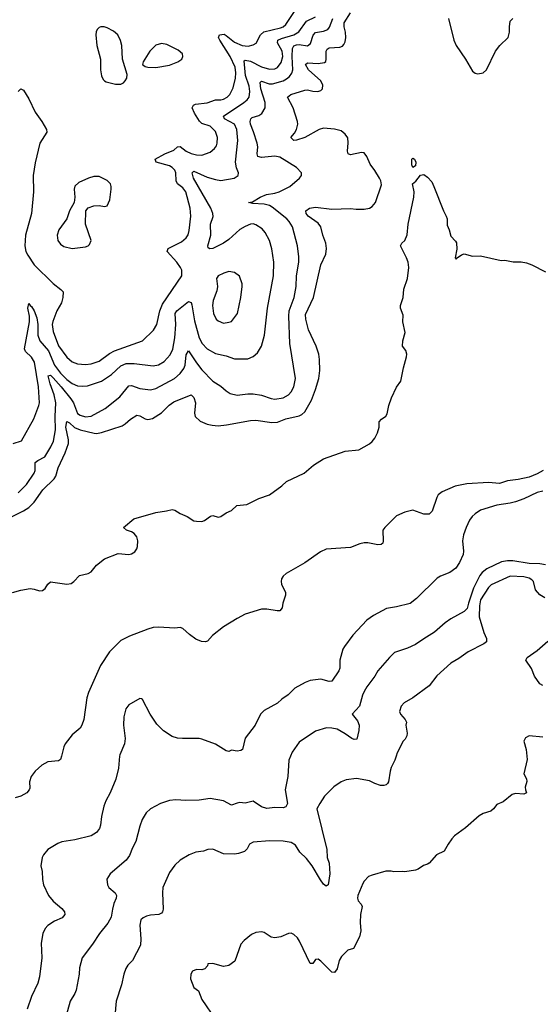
# Model space of a CAD drawing. Header units: inches. Extents: x 2057696 to 2160536, y 827480 to 1016834.
# Tile 21 of 256: x 2061662 to 2065513, y 868166 to 875442. Entities that reach past the tile are written whole.
import ezdxf

# ---------------------------------------------------------------- set-up
doc = ezdxf.new("R2010")
doc.units = ezdxf.units.IN
doc.header["$MEASUREMENT"] = 0
doc.layers.add('C0866', color=7, linetype='Continuous')
doc.layers.add('C0867', color=7, linetype='Continuous')

msp = doc.modelspace()

# ---------------------------------------------------------------- linework, layer by layer
at = {"layer": 'C0866', "color": 5}
for points, elevation in [([(2061970.9, 870000), (2061964.6, 869975.4), (2061950, 869966), (2061870, 869957.3), (2061825.9, 869934.1), (2061778, 869890), (2061746.2, 869850), (2061736.2, 869810), (2061737.6, 869762.4), (2061733.7, 869750), (2061715.3, 869730), (2061670, 869703.1), (2061628.6, 869691.4)], 280), ([(2062401.5, 870000), (2062392, 869910), (2062374, 869830), (2062331.7, 869728.3), (2062298.9, 869670), (2062283.5, 869630), (2062266.6, 869553.4), (2062261, 869490), (2062253.9, 869466.1), (2062230, 869436.4), (2062190, 869411.8), (2062070, 869380.4), (2061974, 869366), (2061945.3, 869354.7), (2061870.3, 869309.6), (2061838, 869270), (2061828.2, 869250), (2061819.3, 869190), (2061828.5, 869148.5), (2061830.4, 869089.6), (2061838.7, 869050), (2061876.4, 868970), (2061910, 868928.5), (2061975, 868875), (2061993.7, 868850), (2061996.4, 868830), (2061975.8, 868804.2), (2061920.2, 868779.8), (2061871.2, 868748.8), (2061850, 868727), (2061832.9, 868690), (2061822.2, 868617.8), (2061826, 868510), (2061808.1, 868370), (2061796.7, 868323.3), (2061750, 868222.9), (2061718, 868130)], 320), ([(2063664.9, 870000), (2063652.7, 869970), (2063644.6, 869850), (2063626, 869750), (2063643.1, 869650), (2063630, 869625.1), (2063610, 869618.9), (2063550, 869621.1), (2063490, 869613), (2063450, 869626.6), (2063390, 869666.3), (2063330, 869653), (2063290, 869656.3), (2063270, 869653.3), (2063230, 869638.4), (2063170, 869669.6), (2063070, 869687), (2062990, 869674.5), (2062890, 869672.7), (2062817.5, 869677.5), (2062770, 869672), (2062704.7, 869650), (2062630.4, 869609.6), (2062599, 869581), (2062567.1, 869532.9), (2062550, 869482), (2062522.4, 869370), (2062496.3, 869323.7), (2062473.6, 869266.4), (2062448.9, 869231.1), (2062331, 869130), (2062306.8, 869090), (2062310.8, 869050), (2062322.8, 869030), (2062368.8, 868988.8), (2062378.4, 868970), (2062377, 868950), (2062359.6, 868910), (2062349, 868870), (2062338.5, 868810), (2062314.8, 868765.2), (2062252.4, 868690), (2062201.3, 868610), (2062125.5, 868510), (2062105.1, 868434.9), (2062101.3, 868390), (2062079.5, 868270), (2062070, 868245.2), (2062036.4, 868190), (2061990.4, 868029.6)], 340), ([(2064446.9, 870000), (2064437.6, 869970), (2064410, 869916), (2064402, 869890), (2064390.2, 869809.8), (2064382.3, 869797.7), (2064371.7, 869788.3), (2064356.2, 869783.8), (2064330, 869783.6), (2064290, 869796.9), (2064250, 869817.4), (2064154.2, 869834.2), (2064076.1, 869823.9), (2064041, 869810), (2063986, 869774), (2063915.9, 869704.1), (2063881, 869650), (2063861, 869610), (2063934, 869310), (2063937.3, 869250), (2063950.3, 869209.7), (2063957, 869130), (2063944.7, 869050), (2063930, 869039), (2063910, 869055.1), (2063886.1, 869086.1), (2063825.1, 869190), (2063783.7, 869243.7), (2063735.4, 869290), (2063702.4, 869342.4), (2063670, 869363), (2063611.2, 869371.2), (2063510, 869375.1), (2063390, 869364.2), (2063363, 869350), (2063343.9, 869316.1), (2063324.4, 869295.6), (2063280.3, 869279.7), (2063250, 869274.7), (2063170, 869277), (2063091.8, 869311.8), (2063054, 869310), (2063023, 869297), (2062966, 869290), (2062916.3, 869270), (2062850, 869230.7), (2062810, 869194.4), (2062770, 869139.7), (2062720.4, 869030), (2062718, 868990), (2062724.5, 868870), (2062719.3, 868850), (2062710, 868839.3), (2062692.4, 868830), (2062630, 868825.9), (2062601.4, 868818.6), (2062574.9, 868805.1), (2062559.1, 868790), (2062550.8, 868750), (2062558.6, 868650), (2062555.6, 868604.4), (2062497, 868490), (2062463.4, 868456.6), (2062446.5, 868430), (2062432.6, 868390), (2062415.8, 868310), (2062376.8, 868190), (2062351.6, 867910)], 360), ([(2065412.5, 870000), (2065415.3, 869975.3), (2065391, 869870), (2065410, 869832), (2065413.2, 869813.2), (2065401, 869770), (2065402, 869750), (2065410, 869728), (2065390, 869718), (2065330, 869724), (2065303.5, 869716.5), (2065236.8, 869663.2), (2065190, 869642), (2065166, 869610), (2065145.8, 869594.2), (2065090, 869576), (2065060.4, 869559.6), (2064958.8, 869470), (2064878.8, 869410), (2064858.8, 869390), (2064830, 869348.7), (2064802, 869298), (2064746, 869270), (2064691, 869210), (2064678, 869202), (2064648.4, 869191.6), (2064610, 869166), (2064590, 869158), (2064510, 869144), (2064490, 869148.7), (2064430, 869144), (2064409.3, 869149.3), (2064370, 869149.3), (2064270, 869121.5), (2064243.1, 869110), (2064210, 869076.2), (2064200.2, 869059.8), (2064163.6, 868970), (2064160.3, 868950), (2064166.7, 868930), (2064187, 868907), (2064194.9, 868890), (2064183.1, 868830), (2064179.5, 868770), (2064184.2, 868710), (2064175.2, 868664.8), (2064130, 868579), (2064090, 868566), (2064041.4, 868518.6), (2064024.4, 868490), (2064010, 868428.7), (2063990, 868401.2), (2063970, 868404), (2063890, 868485.2), (2063870, 868499), (2063850, 868498), (2063830, 868468), (2063810, 868468), (2063732.6, 868632.6), (2063716.5, 868656.5), (2063690, 868683), (2063670, 868691.1), (2063650, 868688.4), (2063594.2, 868665.8), (2063550, 868657.3), (2063522.8, 868662.8), (2063470, 868697.8), (2063450, 868702.3), (2063410, 868696.5), (2063377.6, 868682.4), (2063322.3, 868637.7), (2063299.1, 868610), (2063254, 868486), (2063210, 868454), (2063170, 868445.2), (2063091.6, 868468.4), (2063054, 868466), (2063052, 868450), (2063030.9, 868429.1), (2063010, 868422), (2062970, 868424), (2062941, 868410), (2062928, 868390), (2062926.6, 868353.4), (2062950, 868290.8), (2062984.7, 868264.7), (2063010, 868203), (2063110, 868053)], 380)]:
    msp.add_lwpolyline(points, dxfattribs=dict(at, elevation=elevation))
at = {"layer": 'C0867', "color": 5}
for points, elevation in [([(2061487.5, 871712.5), (2061690, 871811.8), (2061730, 871836.3), (2061770, 871875.8), (2061833.1, 871966.9), (2061917.6, 872050), (2061930.5, 872069.5), (2061946, 872130), (2061999.5, 872240.5), (2062023.2, 872310), (2062023.8, 872336.2), (2062003.8, 872430), (2062010, 872471.7), (2062030, 872462), (2062067.2, 872427.2), (2062109.9, 872410.1), (2062213.9, 872386.1), (2062230, 872385), (2062267.5, 872392.5), (2062419.1, 872440.9), (2062443.7, 872456.3), (2062481.3, 872490), (2062530, 872518.5), (2062550, 872515.8), (2062590, 872493.2), (2062610, 872488.1), (2062645.3, 872494.7), (2062710, 872537.8), (2062767.3, 872592.7), (2062802, 872618), (2062930, 872670.4), (2062950, 872650.5), (2062962.8, 872610), (2062954.9, 872534.9), (2062960.3, 872510), (2062996.1, 872476.1), (2063050, 872454), (2063085.3, 872445.3), (2063130, 872441.8), (2063193.1, 872446.9), (2063370, 872479.6), (2063410, 872483.2), (2063525.9, 872465.9), (2063568.6, 872468.6), (2063631.5, 872491.5), (2063730, 872515.5), (2063750, 872524.7), (2063770, 872544), (2063819.8, 872630), (2063850.9, 872710), (2063875.6, 872790), (2063881.7, 872850), (2063880.4, 872930), (2063874.2, 872970), (2063855, 873030), (2063797.5, 873150), (2063777.7, 873230), (2063775.9, 873264.1), (2063835, 873390), (2063889, 873630), (2063925.3, 873710), (2063931.2, 873750), (2063925.7, 873790), (2063904, 873850), (2063890, 873911.1), (2063870, 873937.1), (2063795.1, 873990), (2063780.8, 874010), (2063777.7, 874030), (2063804.5, 874050), (2063850, 874057.3), (2063970, 874041), (2064110, 874047.4), (2064150, 874041.5), (2064210, 874040.7), (2064250, 874049.2), (2064270, 874060.3), (2064293.8, 874090), (2064337.8, 874222.2), (2064333.2, 874250), (2064322.5, 874270), (2064290, 874326.4), (2064253.7, 874373.7), (2064230, 874430.7), (2064210, 874456.8), (2064190, 874461.5), (2064110, 874442), (2064090.9, 874450.9), (2064086, 874470), (2064091.4, 874531.4), (2064088, 874568), (2064070, 874595.8), (2064039.7, 874619.7), (2063990, 874633.5), (2063910, 874640.3), (2063877.1, 874630), (2063770, 874571.4), (2063710, 874551.3), (2063689.2, 874550), (2063668.2, 874570), (2063695.7, 874604.3), (2063708.7, 874630), (2063718.2, 874670), (2063716.8, 874690), (2063685.7, 874790), (2063642.4, 874870), (2063667, 874890), (2063770, 874921.4), (2063790, 874922.7), (2063830, 874913.7), (2063868, 874912), (2063890, 874919), (2063901, 874930), (2063903.1, 874956.9), (2063890, 874989.7), (2063799.5, 875070), (2063776.8, 875110), (2063790, 875121.8), (2063870, 875117.8), (2063915.4, 875124.6), (2063926, 875134), (2063929.8, 875150), (2063928.5, 875210), (2063935.7, 875224.3), (2063950, 875234.2), (2064030, 875238.7), (2064050, 875247), (2064060.8, 875259.2), (2064070, 875277.1), (2064074.5, 875310), (2064071.6, 875350), (2064060.9, 875390), (2064062.6, 875417.4), (2064107.8, 875492.2)], 320), ([(2061615.1, 872310), (2061675.6, 872330), (2061768.1, 872491.9), (2061805, 872590), (2061808.6, 872611.4), (2061802.4, 872730), (2061773.1, 872910), (2061750, 872948.8), (2061705.8, 872990), (2061698.4, 873010), (2061735.3, 873210), (2061734.2, 873250), (2061723.1, 873310), (2061730, 873344.7), (2061738.8, 873330), (2061750, 873323), (2061770, 873290.4), (2061790, 873238), (2061796.4, 873190), (2061797.1, 873110), (2061810.8, 873070), (2061875, 872995), (2061920.9, 872890), (2061963.4, 872830), (2062010, 872781.9), (2062050, 872753.5), (2062090, 872736.1), (2062130, 872732.7), (2062163.6, 872736.4), (2062268.6, 872771.4), (2062341, 872819), (2062410, 872883.2), (2062450, 872900.8), (2062510, 872902.5), (2062650, 872883.8), (2062690, 872891.3), (2062730, 872916.9), (2062775.6, 872964.4), (2062794, 873006), (2062808.7, 873090), (2062816.4, 873190), (2062812.3, 873270), (2062824.8, 873290), (2062910, 873359.5), (2062930, 873352.7), (2062936, 873336), (2062956.2, 873216.2), (2062990, 873091.7), (2063012.8, 873050), (2063050, 873010.2), (2063110, 872975), (2063190, 872957.2), (2063250, 872936.1), (2063350, 872936), (2063390, 872952.2), (2063420.6, 872979.4), (2063449.7, 873030), (2063471.9, 873110), (2063495.9, 873310), (2063538.6, 873550), (2063541.6, 873650), (2063527.9, 873747.9), (2063509.8, 873809.8), (2063478.9, 873870), (2063455.8, 873895.8), (2063410, 873926.9), (2063390, 873932.1), (2063370, 873930.8), (2063330, 873914.6), (2063290, 873890.6), (2063210, 873818.6), (2063170, 873790.6), (2063090, 873752.2), (2063068.5, 873748.4), (2063055.1, 873755.1), (2063054.3, 873770), (2063074.8, 873850), (2063072.8, 873930), (2063092.7, 873987.3), (2063092, 874010), (2063076.1, 874050), (2062948.1, 874270), (2062938, 874310), (2062950, 874323.6), (2063050, 874279.2), (2063110, 874259.8), (2063150, 874253.8), (2063249, 874270), (2063278, 874290), (2063279.6, 874310), (2063266.6, 874346.6), (2063259, 874390), (2063275.9, 874550), (2063267.5, 874630), (2063250.3, 874670.3), (2063177.6, 874710), (2063170.9, 874730), (2063320.7, 874830), (2063345.3, 874850), (2063358.3, 874870), (2063363.4, 874910), (2063360.1, 874950), (2063331.2, 875030), (2063323.3, 875136.7), (2063330, 875141.6), (2063370, 875134.6), (2063450, 875092.4), (2063510, 875075), (2063550, 875077.6), (2063570, 875089.4), (2063595.8, 875124.2), (2063608.6, 875170), (2063602.5, 875210), (2063568.6, 875270), (2063571.6, 875290), (2063597.7, 875302.3), (2063689.8, 875330), (2063727.4, 875352.6), (2063782.9, 875430), (2063850, 875463.7)], 360), ([(2061650, 874911), (2061670, 874931), (2061690, 874921), (2061730, 874856.3), (2061777.2, 874757.2), (2061827, 874690), (2061861.3, 874630), (2061863.7, 874610), (2061811.3, 874530), (2061777, 874383), (2061763.2, 874290), (2061764.5, 874170), (2061748.9, 874010), (2061706.6, 873850), (2061700.5, 873770), (2061708.9, 873730), (2061721.5, 873701.5), (2061770, 873630.2), (2061910, 873491.3), (2061967.8, 873447.8), (2061983.2, 873430), (2061982.5, 873390), (2061972.7, 873350), (2061937.6, 873290), (2061907.2, 873212.8), (2061902.7, 873190), (2061910, 873138), (2061950, 873031.5), (2062010, 872947.2), (2062050, 872913.4), (2062090, 872898.3), (2062150, 872894.2), (2062190, 872899), (2062250, 872918.9), (2062325.6, 872974.4), (2062364.5, 872995.5), (2062569.7, 873070), (2062653, 873147), (2062676.2, 873190), (2062699.3, 873290), (2062719.8, 873340.2), (2062861.3, 873550), (2062860.5, 873590), (2062851.2, 873610), (2062824.8, 873650), (2062752.3, 873730), (2062761.7, 873750), (2062859.3, 873800.7), (2062894, 873830), (2062907.2, 873852.9), (2062915.4, 873884.6), (2062927, 873990), (2062922.6, 874050), (2062892.3, 874170), (2062870, 874200.4), (2062828.7, 874230), (2062820.3, 874250), (2062816.2, 874310), (2062809.8, 874330), (2062790.4, 874350.4), (2062770, 874362), (2062672.3, 874390), (2062665.1, 874410), (2062735.1, 874450), (2062802.2, 874477.8), (2062830, 874501.3), (2062850, 874504.9), (2062894.6, 874470), (2062930, 874453.4), (2062970, 874444), (2063010, 874440.7), (2063070, 874463.2), (2063103.5, 874490), (2063116.8, 874510), (2063123.1, 874530), (2063125.3, 874570), (2063110, 874615.4), (2063070, 874654.4), (2063010, 874675), (2062991.1, 874691.1), (2062954, 874750), (2062938.2, 874790), (2062946.9, 874810), (2062963.2, 874816.8), (2063050, 874827.5), (2063110, 874849.4), (2063150, 874848.6), (2063170, 874853.4), (2063197.8, 874870), (2063217.3, 874890), (2063241.9, 874938.1), (2063259.1, 875010), (2063261, 875050), (2063256.7, 875090), (2063220.1, 875170), (2063141.4, 875290), (2063131.7, 875310), (2063140.5, 875330), (2063173.6, 875333.6), (2063190, 875325), (2063250, 875274.8), (2063308.5, 875250), (2063353.2, 875246.8), (2063390, 875255.3), (2063410.7, 875269.3), (2063443.7, 875330), (2063468.1, 875351.9), (2063590, 875381.2), (2063609.9, 875390.1), (2063630, 875406.3), (2063704, 875516)], 380), ([(2061650, 871946.2), (2061712, 872008), (2061769.9, 872090), (2061777.2, 872110), (2061777.6, 872170), (2061795.9, 872184.2), (2061848.8, 872211.2), (2061893.3, 872286.7), (2061911.5, 872328.5), (2061926.6, 872410), (2061923.9, 872510), (2061930.3, 872610), (2061918.5, 872670), (2061887.7, 872750), (2061872.7, 872810), (2061890, 872814), (2061910, 872794.8), (2061970, 872728.2), (2062040.2, 872640.2), (2062060.4, 872610), (2062090, 872532.6), (2062110, 872518.3), (2062150, 872507.3), (2062190, 872511.8), (2062295.8, 872570), (2062403.8, 872656.2), (2062470, 872736.9), (2062490, 872739.7), (2062550, 872715.8), (2062630, 872706.4), (2062670, 872717.5), (2062808.4, 872791.6), (2062850, 872826.8), (2062876.8, 872863.2), (2062885.2, 872890), (2062894.2, 872965.8), (2062910, 872994.9), (2062970, 872905), (2063010, 872855.5), (2063090, 872770.3), (2063150, 872733.7), (2063190, 872698.4), (2063219.6, 872679.6), (2063270, 872667.9), (2063350, 872678.2), (2063390, 872676.5), (2063450, 872667.5), (2063521.8, 872641.8), (2063550, 872638.7), (2063610, 872648.7), (2063650, 872670.2), (2063670, 872692.6), (2063689.9, 872730), (2063703.2, 872790), (2063659.1, 873050), (2063653.1, 873250), (2063656.4, 873290), (2063691.2, 873390), (2063706.9, 873470), (2063709.8, 873550), (2063726.6, 873650), (2063726.6, 873690), (2063716.4, 873770), (2063679.8, 873910), (2063656.5, 873950), (2063637.4, 873970), (2063530, 874057.6), (2063510, 874068.6), (2063470, 874079.2), (2063383.1, 874083.1), (2063355.3, 874090), (2063383.5, 874096.5), (2063440.4, 874130), (2063487.8, 874150), (2063550, 874160.1), (2063580.5, 874170), (2063659.5, 874210), (2063732.7, 874270), (2063746, 874290), (2063746, 874310), (2063709.5, 874350), (2063586.4, 874426.4), (2063550, 874434), (2063450, 874423.4), (2063422.4, 874430), (2063419.3, 874450), (2063423.4, 874503.4), (2063419.4, 874530), (2063392.7, 874612.7), (2063368.6, 874670), (2063366.1, 874690), (2063370.7, 874709.3), (2063381.1, 874718.9), (2063430, 874734), (2063452.6, 874747.4), (2063477, 874790), (2063478.9, 874830), (2063444.8, 874930), (2063441.2, 874978.8), (2063450, 874987.9), (2063507.8, 874967.8), (2063532, 874968), (2063609.9, 874990.1), (2063636.1, 875003.9), (2063657.6, 875022.4), (2063673.8, 875046.2), (2063681.3, 875070), (2063677.2, 875170), (2063680.8, 875230), (2063690, 875247.6), (2063710, 875256), (2063730, 875257.3), (2063791.5, 875248.5), (2063813.6, 875266.4), (2063833.3, 875326.7), (2063850, 875346.3), (2063910, 875356.1), (2063940.4, 875370), (2063952.5, 875387.5), (2063978.2, 875450)], 340), ([(2064832.6, 875450), (2064872.9, 875290), (2064890.2, 875250), (2064960.3, 875150), (2065010, 875060.5), (2065030, 875046.4), (2065050, 875041.6), (2065090, 875048.5), (2065115.6, 875070), (2065182.4, 875210), (2065213.3, 875250), (2065274, 875310), (2065285.1, 875350), (2065284.2, 875390), (2065289.6, 875430), (2065298.9, 875441.1), (2065310, 875450.4)], 320), ([(2061610, 871208.1), (2061670, 871225.7), (2061741.1, 871238.9), (2061770, 871234.9), (2061810, 871220.4), (2061830, 871223), (2061850, 871239.1), (2061870, 871270.6), (2061890, 871288.5), (2062010, 871270.3), (2062043.3, 871276.7), (2062062.7, 871290), (2062104.9, 871335.1), (2062169.8, 871350.2), (2062190, 871361.3), (2062229.4, 871410), (2062290, 871458.7), (2062390, 871498), (2062470, 871490.3), (2062490, 871495.3), (2062513.3, 871510), (2062528.5, 871531.5), (2062533.1, 871550), (2062535.5, 871590), (2062530, 871620.9), (2062510, 871645.1), (2062490, 871657.4), (2062453.2, 871670), (2062429.4, 871690), (2062507.6, 871752.4), (2062670, 871801.2), (2062748.5, 871811.5), (2062790, 871821.7), (2062810, 871816.9), (2062850, 871791.7), (2062901, 871770), (2062950, 871739.1), (2062970, 871736.3), (2063010, 871734), (2063030, 871740.7), (2063074.4, 871774.4), (2063090, 871777.3), (2063130, 871766.8), (2063150, 871770.8), (2063190, 871797.3), (2063230, 871814), (2063268.3, 871851.7), (2063341.2, 871858.8), (2063430, 871904), (2063510, 871930.5), (2063602.3, 871997.8), (2063635.1, 872030), (2063766.6, 872090), (2063836.2, 872150), (2063910, 872197.4), (2064070, 872254.6), (2064170, 872263), (2064250, 872308.5), (2064270, 872324.2), (2064290, 872348.9), (2064309.1, 872390), (2064321.4, 872430), (2064321, 872470), (2064338.3, 872490), (2064370, 872512.6), (2064379.9, 872530), (2064392.2, 872590), (2064412.5, 872647.5), (2064450, 872726.4), (2064480.5, 872770), (2064500.5, 872870), (2064522.9, 872950), (2064524.5, 872970), (2064517.5, 872997.5), (2064494, 873030), (2064496.2, 873070), (2064513.6, 873130), (2064495.6, 873210), (2064498.4, 873258.4), (2064478, 873310), (2064479.6, 873330), (2064498.9, 873390), (2064502.9, 873450), (2064529.2, 873530), (2064539.1, 873610), (2064534.4, 873650), (2064523.1, 873683.1), (2064478, 873770), (2064489.2, 873790), (2064509.7, 873810.3), (2064528.2, 873851.8), (2064535.1, 873930), (2064577, 874130), (2064579.3, 874170), (2064568, 874230), (2064591.7, 874248.3), (2064627.7, 874292.3), (2064650, 874297.1), (2064678, 874278), (2064710, 874243), (2064726, 874210), (2064796.9, 874030), (2064817.3, 873990), (2064823.6, 873970), (2064824.2, 873924.2), (2064838.4, 873890), (2064850, 873841), (2064886.4, 873806.4), (2064893.8, 873793.8), (2064894.9, 873745.1), (2064882.5, 873682.5), (2064890, 873671.3), (2064897.5, 873682.5), (2064930, 873704.9), (2064950, 873710.6), (2065010, 873694), (2065070, 873696), (2065222, 873662), (2065250, 873664.7), (2065311.6, 873651.6), (2065370, 873651.3), (2065410, 873644.7), (2065450, 873631.3), (2065550, 873578)], 280), ([(2065532.7, 872110), (2065490, 872086.5), (2065430, 872062.3), (2065350, 872044.4), (2065270, 872035.3), (2065210, 872013.6), (2065130, 872022.8), (2064970, 872012), (2064883.9, 871996.1), (2064787.1, 871952.9), (2064758.2, 871930), (2064747.2, 871910), (2064712.6, 871810), (2064690, 871787.6), (2064650, 871787.6), (2064570, 871817.4), (2064510, 871802.9), (2064450, 871775.5), (2064362, 871690), (2064347.6, 871670), (2064351.6, 871588.4), (2064347, 871573), (2064335.2, 871564.7), (2064310, 871561.7), (2064237.1, 871577.1), (2064210, 871577.1), (2064177.3, 871570), (2064110, 871541.7), (2063930, 871529.8), (2063885.8, 871510), (2063770.7, 871429.3), (2063633.4, 871350), (2063611.8, 871330), (2063598.7, 871310), (2063595.3, 871290), (2063599.5, 871270), (2063627, 871210), (2063627.2, 871190), (2063608.5, 871130), (2063604.4, 871095.6), (2063586.2, 871073.8), (2063567, 871073), (2063490, 871086.6), (2063450, 871086.2), (2063330, 871048.7), (2063270, 871018), (2063170, 870954.8), (2063089.3, 870890.7), (2063052.1, 870850), (2063035.5, 870844.5), (2063006.7, 870846.7), (2062965.3, 870865.3), (2062919.2, 870899.2), (2062870, 870943.6), (2062850, 870949.6), (2062810, 870946), (2062690, 870952.8), (2062650, 870949.7), (2062610, 870938.3), (2062473.7, 870886.3), (2062410, 870853.6), (2062326.4, 870770), (2062260.4, 870670), (2062170.2, 870469.8), (2062158.9, 870430), (2062136.5, 870270), (2062122.3, 870230), (2062110, 870207.3), (2062050, 870158), (2061998.9, 870090), (2061989.1, 870070), (2061970.9, 870000)], 280), ([(2065530, 871957.8), (2065490, 871947.5), (2065390, 871900.2), (2065330, 871878.7), (2065290, 871868.5), (2065190, 871855), (2065070, 871817.3), (2065030, 871791.6), (2065009.1, 871770.9), (2064990, 871744), (2064963.2, 871690), (2064944.9, 871635.1), (2064936.8, 871590), (2064945.3, 871514.7), (2064943, 871490), (2064915.6, 871430), (2064887.1, 871390), (2064843.7, 871356.3), (2064775.5, 871330), (2064750, 871314.7), (2064596.2, 871163.8), (2064550, 871127.6), (2064450, 871102.6), (2064374.9, 871090), (2064280, 871040), (2064230, 871005.1), (2064125.5, 870894.6), (2064064.6, 870810), (2064053.4, 870790), (2064030.3, 870710), (2064028.9, 870650), (2064022.3, 870630), (2063970, 870553.6), (2063950, 870552.6), (2063890, 870568.2), (2063810, 870558), (2063774.7, 870545.3), (2063696.5, 870503.5), (2063647.7, 870452.3), (2063599.9, 870420.1), (2063567.9, 870392.1), (2063470, 870337), (2063443, 870310), (2063404.4, 870230), (2063330, 870132.3), (2063310.2, 870049.8), (2063299, 870041), (2063270, 870037.7), (2063230, 870043.6), (2063210, 870035.1), (2063190, 870038), (2063110, 870089.6), (2063010, 870124.5), (2062989.5, 870129.5), (2062866, 870130), (2062830, 870133.6), (2062790, 870146), (2062726.7, 870186.7), (2062676.6, 870236.6), (2062627, 870310), (2062570, 870418), (2062563.1, 870423.1), (2062550, 870425.2), (2062470, 870378.3), (2062448.5, 870350), (2062432, 870290), (2062431.3, 870228.7), (2062442.3, 870130), (2062437.8, 870090), (2062402.6, 870010), (2062401.5, 870000)], 320), ([(2065550, 871412.4), (2065510, 871422.1), (2065430, 871423.4), (2065310, 871442.4), (2065270, 871443.3), (2065224.9, 871435.1), (2065116.7, 871383.3), (2065083.1, 871356.9), (2065066.4, 871333.6), (2065019.6, 871240.4), (2064981.2, 871130), (2064971.7, 871090), (2064950, 871069.5), (2064850, 871013.6), (2064810, 870985.6), (2064730, 870915.1), (2064650, 870867.6), (2064590, 870824.2), (2064530, 870797.6), (2064433.7, 870766.3), (2064396.3, 870730), (2064310.4, 870630), (2064288.5, 870590), (2064230, 870512), (2064210, 870478), (2064197.4, 870450), (2064174.6, 870370), (2064122.4, 870310), (2064161.4, 870261.4), (2064172.7, 870230), (2064169.3, 870190.7), (2064154.7, 870125.3), (2064135.8, 870124.2), (2064119.3, 870130), (2064070, 870165.6), (2064010, 870198.4), (2063970, 870207.6), (2063930.5, 870209.5), (2063850, 870184.2), (2063730, 870102.7), (2063677.1, 870030), (2063664.9, 870000)], 340), ([(2065545.2, 871170), (2065510, 871192.3), (2065477, 871230), (2065462, 871290), (2065450, 871303.7), (2065430, 871314.7), (2065390, 871324.7), (2065290, 871329.6), (2065150, 871266), (2065130, 871246), (2065070, 871155.4), (2065062.1, 871110), (2065060.7, 871030), (2065093.7, 870913.7), (2065114.2, 870870), (2065114.5, 870845.5), (2065094.9, 870830), (2064979.3, 870770), (2064910, 870721), (2064850, 870687.2), (2064746.4, 870593.6), (2064690, 870520.7), (2064570, 870431.6), (2064506.6, 870393.4), (2064484.4, 870370), (2064472, 870330), (2064477.6, 870310), (2064513, 870270), (2064523, 870250), (2064519.1, 870230), (2064528, 870170), (2064525.5, 870150), (2064513.8, 870126.2), (2064498.8, 870110), (2064454.7, 870025.3), (2064446.9, 870000)], 360), ([(2065530, 870522), (2065510, 870534.5), (2065469.8, 870590), (2065446.8, 870646.8), (2065406, 870710), (2065415.1, 870730), (2065490, 870781.6), (2065567.5, 870850)], 360), ([(2065530, 870139.3), (2065430.9, 870149.1), (2065404, 870136), (2065391.3, 870110), (2065406.8, 870050), (2065412.5, 870000)], 380)]:
    msp.add_lwpolyline(points, dxfattribs=dict(at, elevation=elevation))
for points, elevation in [([(2062286, 875390), (2062262, 875390), (2062250, 875385.2), (2062234.8, 875370), (2062226.9, 875353.1), (2062224.9, 875330), (2062232.9, 875250), (2062260.3, 875150), (2062258.9, 875070), (2062267.1, 875027.1), (2062279.9, 874999.9), (2062289, 874989), (2062302.5, 874982.5), (2062370, 874966.4), (2062410, 874966), (2062430, 874975.5), (2062442.9, 874990), (2062453.6, 875010), (2062457, 875037), (2062422.9, 875150), (2062417.6, 875250), (2062407.5, 875287.5), (2062389.2, 875330), (2062356.6, 875356.6), (2062310, 875382.7)], 420), ([(2062710, 875264.7), (2062670, 875253.3), (2062624.9, 875210), (2062574.9, 875130), (2062570.7, 875110), (2062590, 875095.5), (2062610.3, 875090.3), (2062670, 875089.1), (2062770, 875105.5), (2062833.2, 875130), (2062862.7, 875150), (2062869.3, 875170), (2062866, 875190), (2062835.6, 875215.6), (2062750, 875257.4)], 420), ([(2064570, 874349.2), (2064562, 874370), (2064562.7, 874410), (2064570, 874418.8), (2064581, 874410), (2064592.7, 874390), (2064590, 874362)], 280), ([(2062210, 874283), (2062170.8, 874270), (2062100.4, 874239.6), (2062069.1, 874210.9), (2062064.4, 874190), (2062070.4, 874130), (2062065.3, 874090), (2062030.3, 874030), (2062010.2, 873969.8), (2061952.8, 873890), (2061940.2, 873850), (2061945.2, 873810), (2061963.9, 873783.9), (2061990, 873765), (2062050, 873752.2), (2062150, 873763.1), (2062169, 873770), (2062179.1, 873780.9), (2062191.8, 873810), (2062148.3, 873930), (2062152.3, 874030), (2062170, 874050.6), (2062210, 874065.5), (2062250, 874068.2), (2062290, 874060.7), (2062310, 874066), (2062329.6, 874110.4), (2062339.1, 874190), (2062339.1, 874210), (2062332.8, 874230), (2062310, 874252.8), (2062250, 874282.4)], 420), ([(2063210, 873580.7), (2063171, 873570), (2063131, 873550), (2063122.4, 873537.6), (2063119.1, 873530), (2063124.4, 873470), (2063120.9, 873439.1), (2063093, 873367), (2063088.1, 873330), (2063095.3, 873270), (2063116.3, 873230), (2063130, 873216.3), (2063170, 873199.1), (2063210, 873205.5), (2063230, 873210.8), (2063273.6, 873270), (2063298.4, 873390), (2063306.6, 873470), (2063306.6, 873490), (2063286.8, 873546.8), (2063250, 873572.7)], 380)]:
    msp.add_lwpolyline(points, close=True, dxfattribs=dict(at, elevation=elevation))

doc.saveas('drawing.dxf')
